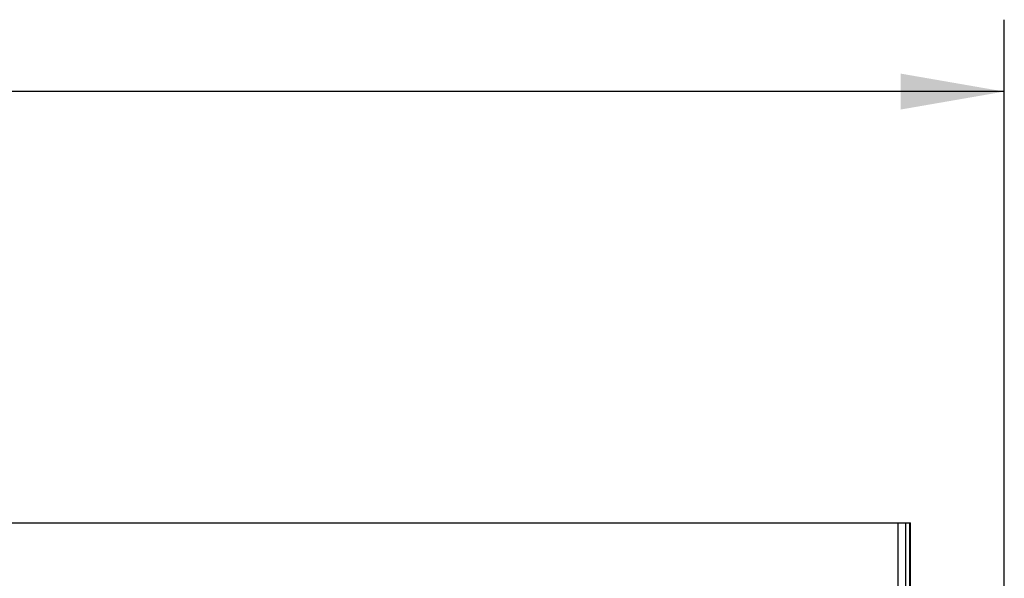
# Model space of a CAD drawing. Header units: inches. Extents: x 0 to 22, y 0 to 17.
# Tile 49 of 51: x 12.2 to 14, y 13.4 to 14.4. Entities that reach past the tile are written whole.
import ezdxf

# ---------------------------------------------------------------- set-up
doc = ezdxf.new("R2010")
doc.units = ezdxf.units.IN
doc.header["$LTSCALE"] = 1.21
doc.header["$MEASUREMENT"] = 0
doc.layers.get('0').update_dxf_attribs({"linetype": 'CONTINUOUS'})
doc.layers.add('DIMENSIONS', color=7, linetype='CONTINUOUS')
doc.styles.get("Standard").update_dxf_attribs({"font": 'txt', "width": 0.8})
doc.dimstyles.new('DIMSTYLE_1', dxfattribs={"dimtxt": 0.125, "dimasz": 0.18, "dimexe": 0.125, "dimexo": 0.0625, "dimgap": 0.0625, "dimtad": 0, "dimtih": 1, "dimtoh": 1, "dimdsep": 46, "dimtxsty": 'STANDARD', "dimblk": '_FILLED', "dimblk1": '_FILLED', "dimblk2": '_FILLED', "dimcen": 0.09, "dimadec": 0, "dimazin": 0, "dimtp": 0.02, "dimtm": 0.02, "dimtfac": 1, "dimtofl": 0, "dimtmove": 0, "dimatfit": 3, "dimldrblk": '_FILLED', "dimfxl": 1, "dimtolj": 1, "dimarcsym": 0})

# ---------------------------------------------------------------- blocks, each defined once
blk = doc.blocks.new('_FILLED')
at = {"color": 0, "linetype": 'BYBLOCK'}
blk.add_solid([(0, 0), (-1, 0.1736), (-1, -0.1736)], dxfattribs=at)
blk = doc.blocks.new('*D1')
at = {"layer": 'DIMENSIONS', "color": 2, "linetype": 'CONTINUOUS'}
for p, q in [((8.8115, 13.3773), (8.8115, 14.4122)), ((13.9565, 13.3773), (13.9565, 14.4122)), ((8.8115, 14.2872), (10.609, 14.2872)), ((13.9565, 14.2872), (12.159, 14.2872))]:
    blk.add_line(p, q, dxfattribs=at)
at = {"layer": 'DIMENSIONS', "color": 2, "linetype": 'CONTINUOUS', "xscale": 0.18, "yscale": 0.18, "zscale": 0.18}
for p, rotation in [((8.8115, 14.2872), 180), ((13.9565, 14.2872), 359.9999999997)]:
    blk.add_blockref('_FILLED', p, dxfattribs=dict(at, rotation=rotation))
at = {"layer": 'DIMENSIONS', "color": 2, "linetype": 'CONTINUOUS', "insert": (11.384, 14.3497), "char_height": 0.125, "width": 1.425, "attachment_point": 2, "line_spacing_factor": 0.9}
blk.add_mtext('130.68{\\Ftxt.shx;\\W1.000000;\\H0.125000; }[5.145]', dxfattribs=at)

msp = doc.modelspace()

# ---------------------------------------------------------------- linework, layer by layer
at = {"color": 7, "linetype": 'CONTINUOUS'}
for p, q in [((8.9746, 13.5372), (13.7935, 13.5372)), ((13.7715, 13.5372), (13.7715, 13.4093)), ((13.7856, 11.427), (13.7856, 13.5372)), ((13.792, 13.5372), (13.792, 13.4093)), ((13.7935, 13.4093), (13.7935, 13.5372))]:
    msp.add_line(p, q, dxfattribs=at)

# ---------------------------------------------------------------- dimensions: what is measured, and where the dimension line sits
at = {"layer": 'DIMENSIONS', "color": 2, "linetype": 'CONTINUOUS'}
dim = msp.add_linear_dim(base=(13.95654, 14.28724), p1=(8.81153, 13.31479), p2=(13.95654, 13.31479), dimstyle='DIMSTYLE_1', dxfattribs=at)
dim.commit()
dim.dimension.update_dxf_attribs({"geometry": '*D1', "text_midpoint": (11.38404, 14.28724), "dimtype": 160})

doc.saveas('drawing.dxf')
